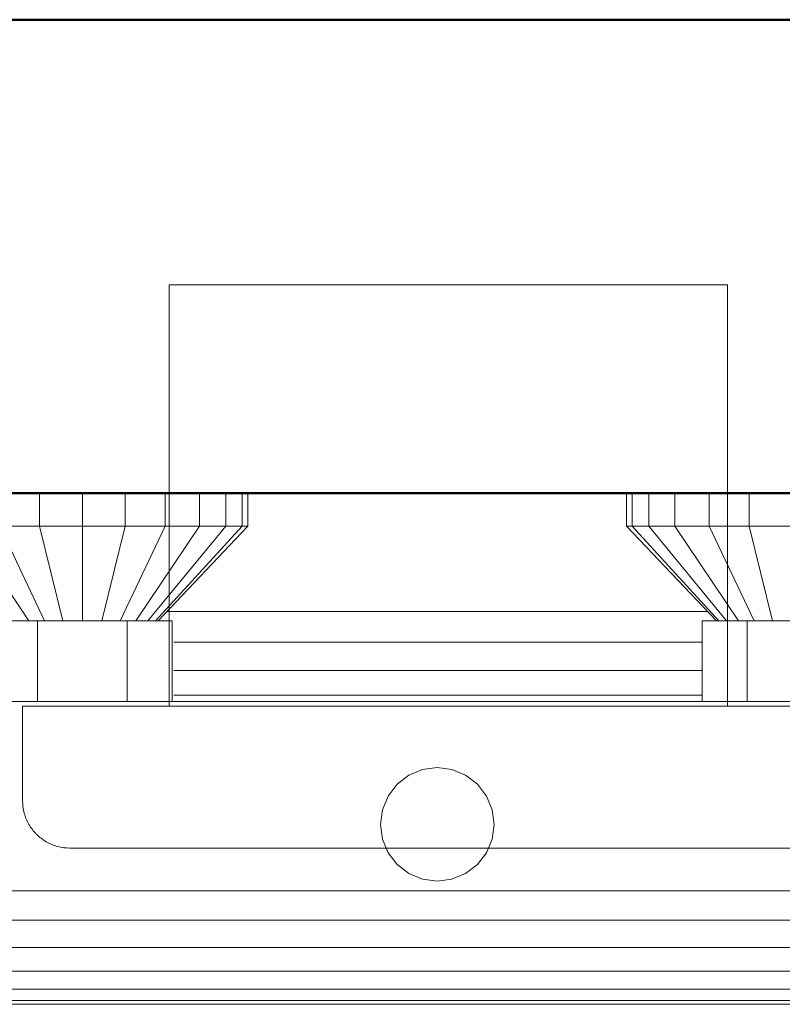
# Model space of a CAD drawing. Header units: millimetres. Extents: x -121 to 18014, y 1231 to 43166.
# Tile 23 of 49: x 10226 to 10387, y 42068 to 42276. Entities that reach past the tile are written whole.
import ezdxf

# ---------------------------------------------------------------- set-up
doc = ezdxf.new("R2010")
doc.units = ezdxf.units.MM
for name, color, linetype, lineweight in [('A-WALL-____-MCUT', 113, 'Continuous', 50), ('A-WALL-____-OTLN', 113, 'Continuous', 20), ('M-EQPM-____-OTLN', 50, 'Continuous', 20)]:
    doc.layers.add(name, color=color, linetype=linetype, lineweight=lineweight)

# ---------------------------------------------------------------- blocks, each defined once
blk = doc.blocks.new('Прямая форма - 83 new-609448-В_Этаж 02_Канализация')
at = {"layer": 'M-EQPM-____-OTLN', "color": 253}
for p, q in [((-84.06, 500), (-84.06, 493)), ((-75, 500), (-75, 493)), ((-65.94, 500), (-65.94, 493)), ((-57.5, 500), (-57.5, 493)), ((-50.25, 500), (-50.25, 493)), ((-44.69, 500), (-44.69, 493)), ((-41.19, 500), (-41.19, 493)), ((-40, 493), (-40, 500)), ((40, 500), (40, 493)), ((41.19, 493), (41.19, 500)), ((44.69, 493), (44.69, 500)), ((50.25, 493), (50.25, 500)), ((57.5, 493), (57.5, 500)), ((65.94, 493), (65.94, 500)), ((-99.75, 493), (-86.31, 473)), ((-84.06, 493), (-92.5, 493)), ((-92.5, 493), (-83, 473)), ((-75, 493), (-84.06, 493)), ((-84.06, 493), (-79.14, 473)), ((-65.94, 493), (-75, 493)), ((-75, 493), (-75, 473)), ((-65.94, 493), (-70.86, 473)), ((-57.5, 493), (-67, 473)), ((-57.5, 493), (-65.94, 493)), ((-50.25, 493), (-63.69, 473)), ((-44.69, 493), (-61.14, 473)), ((-41.19, 493), (-59.55, 473)), ((-59, 473), (-40, 493)), ((-50.25, 493), (-57.5, 493)), ((-44.69, 493), (-50.25, 493)), ((-41.19, 493), (-44.69, 493)), ((-40, 493), (-41.19, 493)), ((41.19, 493), (40, 493)), ((40, 493), (59, 473)), ((59.55, 473), (41.19, 493)), ((44.69, 493), (41.19, 493)), ((61.14, 473), (44.69, 493)), ((50.25, 493), (44.69, 493)), ((63.69, 473), (50.25, 493)), ((57.5, 493), (50.25, 493)), ((65.94, 493), (57.5, 493)), ((57.5, 493), (67, 473)), ((75, 493), (65.94, 493)), ((65.94, 493), (70.86, 473)), ((-57.1, 475), (57.1, 475)), ((-94, 473), (-84.5, 473)), ((-84.5, 473), (-65.5, 473)), ((-84.5, 473), (-84.5, 456)), ((-56, 473), (-65.5, 473)), ((-65.5, 473), (-65.5, 456)), ((-56, 456), (-56, 473)), ((56, 473), (56, 456)), ((65.5, 473), (56, 473)), ((65.5, 456), (65.5, 473)), ((84.5, 473), (65.5, 473)), ((-55.65, 468.53), (56, 468.53)), ((-55.65, 462.5), (56, 462.5)), ((101, 456), (-101, 456)), ((-55.65, 457.32), (56, 457.32)), ((-6, 440.39), (-3.11, 441.59)), ((-3.11, 441.59), (0, 442)), ((0, 442), (3.11, 441.59)), ((3.11, 441.59), (6, 440.39)), ((-8.49, 438.49), (-6, 440.39)), ((6, 440.39), (8.49, 438.49)), ((-10.39, 436), (-8.49, 438.49)), ((8.49, 438.49), (10.39, 436)), ((-11.59, 433.11), (-10.39, 436)), ((10.39, 436), (11.59, 433.11)), ((-12, 430), (-11.59, 433.11)), ((11.59, 433.11), (12, 430)), ((-11.59, 426.89), (-12, 430)), ((12, 430), (11.59, 426.89)), ((-10.39, 424), (-11.59, 426.89)), ((11.59, 426.89), (10.39, 424)), ((-8.49, 421.51), (-10.39, 424)), ((10.39, 424), (8.49, 421.51)), ((-6, 419.61), (-8.49, 421.51)), ((8.49, 421.51), (6, 419.61)), ((-3.11, 418.41), (-6, 419.61)), ((0, 418), (-3.11, 418.41)), ((3.11, 418.41), (0, 418)), ((6, 419.61), (3.11, 418.41)), ((-101, 416), (101, 416)), ((-101, 409.79), (101, 409.79)), ((101, 404), (-101, 404)), ((101, 399.03), (-101, 399.03)), ((101, 395.22), (-101, 395.22)), ((101, 392.82), (-101, 392.82)), ((101, 392), (-101, 392))]:
    blk.add_line(p, q, dxfattribs=at)
blk = doc.blocks.new('Прямая форма - FU - 054-609449-В_Этаж 02_Канализация')
blk.add_blockref('Прямая форма - 83 new-609448-В_Этаж 02_Канализация', (0, 0))
blk = doc.blocks.new('Прямая форма - 83 new-609522-В_Этаж 02_Канализация')
at = {"layer": 'A-WALL-____-MCUT', "color": 53}
for p, q in [((705, 100), (100, 100)), ((100, 0), (900.33, 0))]:
    blk.add_line(p, q, dxfattribs=at)
blk = doc.blocks.new('Прямая форма - SW - 005-609523-В_Этаж 02_Канализация')
blk.add_blockref('Прямая форма - 83 new-609522-В_Этаж 02_Канализация', (0, 0))
blk = doc.blocks.new('83 new_ifc_RVT-1-В_Этаж 02_Канализация')
at = {"layer": 'A-WALL-____-OTLN', "color": 253, "lineweight": 20, "rotation": 180}
blk.add_blockref('Прямая форма - SW - 005-609523-В_Этаж 02_Канализация', (24510.28, 42275.83), dxfattribs=at)
at = {"layer": 'M-EQPM-____-OTLN', "color": 253, "lineweight": 20}
blk.add_blockref('Прямая форма - FU - 054-609449-В_Этаж 02_Канализация', (24010.28, 41675.83), dxfattribs=at)
blk = doc.blocks.new('ADSK_Бытовой вентилятор накладной - 200-1590441-В_Этаж 02_Канализация')
at = {"layer": 'M-EQPM-____-OTLN', "color": 5}
for p, q in [((0, 90), (0, -90)), ((0, 90), (20, 90)), ((30, 80), (30, -80)), ((-89, 59), (0, 59)), ((-89, 59), (-89, -59)), ((0, -59), (-89, -59)), ((0, -90), (20, -90))]:
    blk.add_line(p, q, dxfattribs=at)
for points, knots in [([(20, 90), (20.87, 90), (22.18, 89.83), (23.84, 89.26), (25.01, 88.69), (25.92, 88.08), (26.6, 87.52), (27.24, 86.93), (27.96, 86.1), (28.56, 85.19), (28.98, 84.43), (29.34, 83.63), (29.83, 82.18), (30, 80.89), (30, 80)], [0, 0, 0, 0, 0.166667, 0.25, 0.333333, 0.416667, 0.458333, 0.5, 0.583333, 0.666667, 0.708333, 0.75, 0.833333, 1, 1, 1, 1]), ([(30, -80), (30, -80.87), (29.83, -82.18), (29.27, -83.84), (28.78, -84.82), (28.32, -85.56), (27.81, -86.27), (27.24, -86.93), (26.6, -87.52), (25.92, -88.08), (25.01, -88.69), (23.84, -89.27), (22.18, -89.83), (20.87, -90), (20, -90)], [-1, -1, -1, -1, -0.833333, -0.75, -0.666667, -0.625, -0.583333, -0.5, -0.458333, -0.416667, -0.333333, -0.25, -0.166667, 0, 0, 0, 0])]:
    blk.add_open_spline(points, degree=3, knots=knots, dxfattribs=at)

msp = doc.modelspace()

# ---------------------------------------------------------------- block references
at = {"lineweight": 9}
msp.add_blockref('83 new_ifc_RVT-1-В_Этаж 02_Канализация', (-13695.8693, 0), dxfattribs=at)
at = {"layer": 'M-EQPM-____-OTLN', "color": 5, "extrusion": (0, 0, -1), "rotation": 269.9999999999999}
msp.add_blockref('ADSK_Бытовой вентилятор накладной - 200-1590441-В_Этаж 02_Канализация', (-10316.7767, 42130.8309), dxfattribs=at)

doc.saveas('drawing.dxf')
